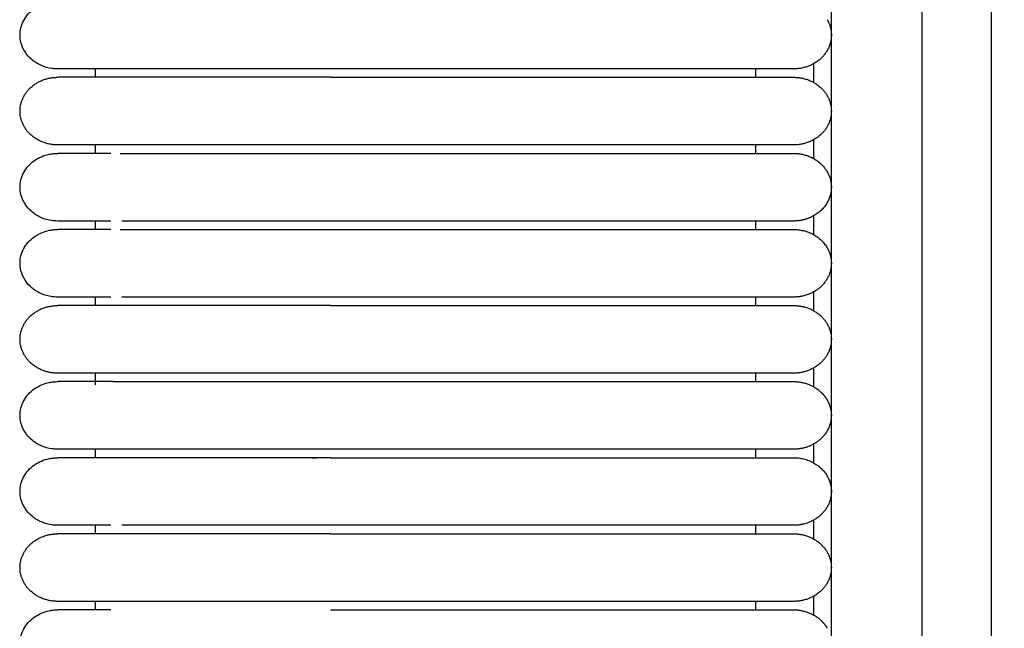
# Model space of a CAD drawing. Header units: millimetres. Extents: x -31695 to -19845, y -5614 to 7253.
# Tile 248 of 256: x -28383 to -28324, y 4823 to 4860. Entities that reach past the tile are written whole.
import ezdxf

# ---------------------------------------------------------------- set-up
doc = ezdxf.new("R2010")
doc.units = ezdxf.units.MM
doc.layers.add('2d', color=7, linetype='Continuous', true_color=0x000000)

msp = doc.modelspace()

# ---------------------------------------------------------------- linework, layer by layer
at = {"layer": '2d', "linetype": 'Continuous', "lineweight": -3}
msp.add_lwpolyline([(-28334.026, 4598.27), (-28334.026, 5374.719)], dxfattribs=at)
for points, knots in [([(-28327.843, 4580.414), (-28327.938, 4581.874), (-28328.016, 4583.335), (-28328.083, 4584.797), (-28328.155, 4586.378), (-28328.214, 4587.961), (-28328.264, 4589.544), (-28328.317, 4591.246), (-28328.359, 4592.949), (-28328.394, 4594.652), (-28328.431, 4596.505), (-28328.46, 4598.358), (-28328.483, 4600.211), (-28328.507, 4602.186), (-28328.524, 4604.161), (-28328.537, 4606.136), (-28328.55, 4608.199), (-28328.559, 4610.262), (-28328.565, 4612.325), (-28328.571, 4614.504), (-28328.574, 4616.683), (-28328.575, 4618.862), (-28328.578, 4622.137), (-28328.578, 4625.411), (-28328.578, 4628.686), (-28328.577, 4639.331), (-28328.577, 4649.975), (-28328.577, 4660.62), (-28328.577, 4672.699), (-28328.577, 4684.778), (-28328.577, 4696.856), (-28328.577, 4710.296), (-28328.577, 4723.735), (-28328.577, 4737.175), (-28328.577, 4751.989), (-28328.577, 4766.804), (-28328.577, 4781.619), (-28328.577, 4813.556), (-28328.577, 4845.491), (-28328.577, 4877.427), (-28328.577, 4910.929), (-28328.577, 4944.432), (-28328.577, 4977.935), (-28328.577, 5011.437), (-28328.577, 5044.939), (-28328.577, 5078.441), (-28328.577, 5094.409), (-28328.577, 5110.377), (-28328.577, 5126.346), (-28328.577, 5142.314), (-28328.577, 5158.284), (-28328.577, 5174.252), (-28328.577, 5181.659), (-28328.577, 5189.066), (-28328.577, 5196.473), (-28328.577, 5203.88), (-28328.577, 5211.288), (-28328.577, 5218.695), (-28328.577, 5224.095), (-28328.577, 5229.495), (-28328.577, 5234.895)], [0, 0, 0, 0, 4.32571, 4.32571, 4.32571, 9.006348, 9.006348, 9.006348, 14.041632, 14.041632, 14.041632, 19.519096, 19.519096, 19.519096, 25.35732, 25.35732, 25.35732, 31.454857, 31.454857, 31.454857, 37.895938, 37.895938, 37.895938, 47.575429, 47.575429, 47.575429, 79.038556, 79.038556, 79.038556, 114.740207, 114.740207, 114.740207, 154.464201, 154.464201, 154.464201, 198.253062, 198.253062, 198.253062, 292.648844, 292.648844, 292.648844, 391.674129, 391.674129, 391.674129, 490.698643, 490.698643, 490.698643, 537.896832, 537.896832, 537.896832, 585.096367, 585.096367, 585.096367, 606.990068, 606.990068, 606.990068, 628.884072, 628.884072, 628.884072, 644.845046, 644.845046, 644.845046, 644.845046]), ([(-28323.638, 4580.596), (-28323.732, 4582.035), (-28323.81, 4583.484), (-28323.877, 4584.924), (-28323.949, 4586.492), (-28324.008, 4588.061), (-28324.058, 4589.629), (-28324.112, 4591.321), (-28324.155, 4593.014), (-28324.19, 4594.706), (-28324.229, 4596.551), (-28324.258, 4598.396), (-28324.282, 4600.241), (-28324.307, 4602.211), (-28324.325, 4604.181), (-28324.339, 4606.15), (-28324.353, 4608.21), (-28324.363, 4610.269), (-28324.369, 4612.329), (-28324.376, 4614.506), (-28324.38, 4616.683), (-28324.383, 4618.86), (-28324.385, 4621.379), (-28324.387, 4623.899), (-28324.387, 4626.418), (-28324.388, 4627.173), (-28324.388, 4627.928), (-28324.388, 4628.683), (-28324.392, 4639.328), (-28324.394, 4649.973), (-28324.397, 4660.618), (-28324.4, 4672.697), (-28324.402, 4684.776), (-28324.403, 4696.855), (-28324.405, 4710.294), (-28324.407, 4723.734), (-28324.408, 4737.174), (-28324.409, 4751.989), (-28324.411, 4766.803), (-28324.411, 4781.618), (-28324.413, 4813.555), (-28324.414, 4845.491), (-28324.414, 4877.427), (-28324.415, 4910.93), (-28324.415, 4944.432), (-28324.415, 4977.935), (-28324.415, 5011.437), (-28324.415, 5044.939), (-28324.414, 5078.441), (-28324.414, 5094.41), (-28324.414, 5110.378), (-28324.413, 5126.346), (-28324.413, 5142.315), (-28324.412, 5158.284), (-28324.411, 5174.252), (-28324.411, 5181.659), (-28324.41, 5189.067), (-28324.41, 5196.474), (-28324.409, 5202.878), (-28324.409, 5209.282), (-28324.408, 5215.686)], [0, 0, 0, 0, 4.271346, 4.271346, 4.271346, 8.910793, 8.910793, 8.910793, 13.915218, 13.915218, 13.915218, 19.369775, 19.369775, 19.369775, 25.191998, 25.191998, 25.191998, 31.279337, 31.279337, 31.279337, 37.714779, 37.714779, 37.714779, 45.161136, 45.161136, 45.161136, 47.392834, 47.392834, 47.392834, 78.857016, 78.857016, 78.857016, 114.55941, 114.55941, 114.55941, 154.283912, 154.283912, 154.283912, 198.073133, 198.073133, 198.073133, 292.469323, 292.469323, 292.469323, 391.494727, 391.494727, 391.494727, 490.51936, 490.51936, 490.51936, 537.717708, 537.717708, 537.717708, 584.917492, 584.917492, 584.917492, 606.811354, 606.811354, 606.811354, 625.740521, 625.740521, 625.740521, 625.740521]), ([(-28380.493, 4856.579), (-28380.682, 4856.585), (-28380.757, 4856.592), (-28380.831, 4856.602), (-28381.055, 4856.632), (-28381.273, 4856.692), (-28381.477, 4856.78), (-28381.68, 4856.868), (-28381.87, 4856.983), (-28382.035, 4857.121), (-28382.366, 4857.396), (-28382.603, 4857.763), (-28382.703, 4858.157), (-28382.779, 4858.453), (-28382.778, 4858.765), (-28382.703, 4859.061), (-28382.627, 4859.357), (-28382.477, 4859.637), (-28382.265, 4859.875), (-28382.054, 4860.112), (-28381.782, 4860.306), (-28381.476, 4860.438), (-28381.324, 4860.504), (-28381.163, 4860.554), (-28380.997, 4860.588), (-28380.915, 4860.605), (-28380.831, 4860.618), (-28380.705, 4860.631), (-28380.662, 4860.634), (-28380.588, 4860.637), (-28380.525, 4860.638), (-28380.493, 4860.639)], [23.44555, 23.44555, 23.44555, 23.44555, 23.445752, 23.445752, 23.445752, 24.046207, 24.046207, 24.046207, 24.647027, 24.647027, 24.647027, 25.86133, 25.86133, 25.86133, 26.766902, 26.766902, 26.766902, 27.671821, 27.671821, 27.671821, 28.5771, 28.5771, 28.5771, 29.026846, 29.026846, 29.026846, 29.266289, 29.266289, 29.386002, 29.386002, 29.475728, 29.475728, 29.475728, 29.475728]), ([(-28377.299, 4856.579), (-28378.073, 4856.579), (-28378.709, 4856.579), (-28379.203, 4856.579), (-28379.623, 4856.579), (-28379.939, 4856.579), (-28380.152, 4856.579), (-28380.366, 4856.579), (-28380.478, 4856.579), (-28380.493, 4856.579)], [0, 0, 0, 0, 8.585639, 8.585639, 8.585639, 15.831644, 15.831644, 15.831644, 22.972454, 22.972454, 22.972454, 22.972454]), ([(-28380.493, 4847.444), (-28380.682, 4847.45), (-28380.757, 4847.457), (-28380.831, 4847.467), (-28381.055, 4847.497), (-28381.273, 4847.558), (-28381.477, 4847.645), (-28381.68, 4847.733), (-28381.87, 4847.848), (-28382.035, 4847.986), (-28382.366, 4848.262), (-28382.603, 4848.628), (-28382.703, 4849.022), (-28382.779, 4849.318), (-28382.778, 4849.63), (-28382.703, 4849.926), (-28382.627, 4850.222), (-28382.477, 4850.503), (-28382.265, 4850.74), (-28382.054, 4850.977), (-28381.782, 4851.172), (-28381.476, 4851.303), (-28381.324, 4851.369), (-28381.163, 4851.42), (-28380.997, 4851.453), (-28380.915, 4851.47), (-28380.831, 4851.483), (-28380.705, 4851.496), (-28380.662, 4851.499), (-28380.588, 4851.502), (-28380.525, 4851.504), (-28380.493, 4851.504)], [23.445517, 23.445517, 23.445517, 23.445517, 23.445741, 23.445741, 23.445741, 24.046197, 24.046197, 24.046197, 24.647018, 24.647018, 24.647018, 25.861324, 25.861324, 25.861324, 26.766897, 26.766897, 26.766897, 27.671818, 27.671818, 27.671818, 28.577099, 28.577099, 28.577099, 29.026845, 29.026845, 29.026845, 29.266288, 29.266288, 29.386002, 29.386002, 29.475728, 29.475728, 29.475728, 29.475728]), ([(-28377.298, 4851.504), (-28378.075, 4851.504), (-28378.711, 4851.504), (-28379.203, 4851.504), (-28379.623, 4851.504), (-28379.938, 4851.504), (-28380.152, 4851.504), (-28380.366, 4851.504), (-28380.477, 4851.504), (-28380.493, 4851.504)], [0, 0, 0, 0, 8.649968, 8.649968, 8.649968, 15.950267, 15.950267, 15.950267, 23.144583, 23.144583, 23.144583, 23.144583]), ([(-28377.299, 4847.444), (-28378.073, 4847.444), (-28378.709, 4847.444), (-28379.203, 4847.444), (-28379.623, 4847.444), (-28379.939, 4847.444), (-28380.152, 4847.444), (-28380.366, 4847.444), (-28380.478, 4847.444), (-28380.493, 4847.444)], [0, 0, 0, 0, 8.58564, 8.58564, 8.58564, 15.831646, 15.831646, 15.831646, 22.972458, 22.972458, 22.972458, 22.972458]), ([(-28364.104, 4847.444), (-28364.331, 4847.444), (-28364.562, 4847.444), (-28364.789, 4847.444), (-28365.017, 4847.444), (-28365.245, 4847.444), (-28365.473, 4847.444), (-28365.701, 4847.444), (-28365.928, 4847.444), (-28366.155, 4847.444), (-28366.381, 4847.444), (-28366.607, 4847.444), (-28366.832, 4847.444), (-28367.058, 4847.444), (-28367.282, 4847.444), (-28367.504, 4847.444), (-28367.727, 4847.444), (-28367.949, 4847.444), (-28368.168, 4847.444), (-28368.196, 4847.444), (-28368.223, 4847.444), (-28368.333, 4847.444), (-28368.388, 4847.444), (-28368.442, 4847.444), (-28368.497, 4847.444), (-28368.606, 4847.444), (-28368.715, 4847.444), (-28368.823, 4847.444), (-28369.039, 4847.444), (-28369.254, 4847.444), (-28369.466, 4847.444), (-28369.679, 4847.444), (-28369.888, 4847.444), (-28370.094, 4847.444), (-28370.299, 4847.444), (-28370.502, 4847.444), (-28370.701, 4847.444), (-28370.899, 4847.444), (-28371.094, 4847.444), (-28371.286, 4847.444), (-28371.477, 4847.444), (-28371.664, 4847.444), (-28371.848, 4847.444), (-28372.031, 4847.444), (-28372.211, 4847.444), (-28372.386, 4847.444), (-28372.562, 4847.444), (-28372.733, 4847.444), (-28372.901, 4847.444), (-28373.068, 4847.444), (-28373.231, 4847.444), (-28373.389, 4847.444), (-28373.547, 4847.444), (-28373.701, 4847.444), (-28373.905, 4847.444), (-28373.922, 4847.444), (-28373.94, 4847.444), (-28374.062, 4847.444), (-28374.096, 4847.444), (-28374.131, 4847.444), (-28374.268, 4847.444), (-28374.302, 4847.444), (-28374.336, 4847.444), (-28374.47, 4847.444), (-28374.504, 4847.444), (-28374.537, 4847.444), (-28374.668, 4847.444), (-28374.734, 4847.444), (-28374.798, 4847.444), (-28374.862, 4847.444), (-28374.926, 4847.444), (-28374.989, 4847.444), (-28375.052, 4847.444), (-28375.114, 4847.444), (-28375.176, 4847.444), (-28375.236, 4847.444), (-28375.297, 4847.444), (-28375.357, 4847.444), (-28375.416, 4847.444), (-28375.446, 4847.444), (-28375.475, 4847.444), (-28375.591, 4847.444), (-28375.648, 4847.444), (-28375.704, 4847.444), (-28376.645, 4847.444)], [0, 0, 0, 0, 0.688874, 0.688874, 0.688874, 1.379115, 1.379115, 1.379115, 2.070614, 2.070614, 2.070614, 2.763252, 2.763252, 2.763252, 3.45691, 3.45691, 3.45691, 4.151484, 4.151484, 4.151484, 4.325243, 4.325243, 4.325243, 4.499054, 4.499054, 4.499054, 4.846838, 4.846838, 4.846838, 5.543069, 5.543069, 5.543069, 6.238291, 6.238291, 6.238291, 6.927079, 6.927079, 6.927079, 7.609792, 7.609792, 7.609792, 8.286498, 8.286498, 8.286498, 8.957118, 8.957118, 8.957118, 9.621514, 9.621514, 9.621514, 10.279449, 10.279449, 10.279449, 11.006992, 11.006992, 11.006992, 11.23687, 11.23687, 11.23687, 11.54523, 11.54523, 11.54523, 11.855658, 11.855658, 11.855658, 12.168099, 12.168099, 12.168099, 12.482506, 12.482506, 12.482506, 12.798833, 12.798833, 12.798833, 13.117033, 13.117033, 13.117033, 13.437075, 13.437075, 13.437075, 13.758927, 13.758927, 13.758927, 14.082567, 14.082567, 14.082567, 14.082567]), ([(-28380.493, 4842.877), (-28380.682, 4842.883), (-28380.757, 4842.89), (-28380.831, 4842.9), (-28381.055, 4842.93), (-28381.273, 4842.99), (-28381.477, 4843.078), (-28381.68, 4843.166), (-28381.87, 4843.281), (-28382.035, 4843.419), (-28382.366, 4843.694), (-28382.603, 4844.06), (-28382.703, 4844.455), (-28382.779, 4844.751), (-28382.778, 4845.063), (-28382.703, 4845.359), (-28382.627, 4845.655), (-28382.477, 4845.935), (-28382.265, 4846.173), (-28382.054, 4846.41), (-28381.782, 4846.604), (-28381.476, 4846.736), (-28381.324, 4846.802), (-28381.163, 4846.852), (-28380.997, 4846.886), (-28380.915, 4846.903), (-28380.831, 4846.916), (-28380.705, 4846.928), (-28380.662, 4846.932), (-28380.588, 4846.935), (-28380.525, 4846.936), (-28380.493, 4846.937)], [23.445666, 23.445666, 23.445666, 23.445666, 23.445791, 23.445791, 23.445791, 24.046242, 24.046242, 24.046242, 24.647058, 24.647058, 24.647058, 25.861354, 25.861354, 25.861354, 26.766919, 26.766919, 26.766919, 27.671833, 27.671833, 27.671833, 28.577106, 28.577106, 28.577106, 29.026849, 29.026849, 29.026849, 29.26629, 29.26629, 29.386003, 29.386003, 29.475728, 29.475728, 29.475728, 29.475728]), ([(-28377.298, 4846.937), (-28378.075, 4846.937), (-28378.711, 4846.937), (-28379.203, 4846.937), (-28379.623, 4846.937), (-28379.938, 4846.937), (-28380.152, 4846.937), (-28380.366, 4846.937), (-28380.477, 4846.937), (-28380.493, 4846.937)], [0, 0, 0, 0, 8.649968, 8.649968, 8.649968, 15.950267, 15.950267, 15.950267, 23.144583, 23.144583, 23.144583, 23.144583]), ([(-28377.299, 4842.877), (-28378.073, 4842.877), (-28378.709, 4842.877), (-28379.203, 4842.877), (-28379.623, 4842.877), (-28379.939, 4842.877), (-28380.152, 4842.877), (-28380.366, 4842.877), (-28380.478, 4842.877), (-28380.493, 4842.877)], [0, 0, 0, 0, 8.585641, 8.585641, 8.585641, 15.831647, 15.831647, 15.831647, 22.972459, 22.972459, 22.972459, 22.972459]), ([(-28364.104, 4842.877), (-28364.331, 4842.877), (-28364.562, 4842.877), (-28364.789, 4842.877), (-28365.017, 4842.877), (-28365.245, 4842.877), (-28365.473, 4842.877), (-28365.701, 4842.877), (-28365.928, 4842.877), (-28366.155, 4842.877), (-28366.381, 4842.877), (-28366.607, 4842.877), (-28366.832, 4842.877), (-28367.058, 4842.877), (-28367.282, 4842.877), (-28367.504, 4842.877), (-28367.727, 4842.877), (-28367.949, 4842.877), (-28368.168, 4842.877), (-28368.196, 4842.877), (-28368.223, 4842.877), (-28368.333, 4842.877), (-28368.388, 4842.877), (-28368.442, 4842.877), (-28368.497, 4842.877), (-28368.606, 4842.877), (-28368.715, 4842.877), (-28368.823, 4842.877), (-28369.039, 4842.877), (-28369.254, 4842.877), (-28369.466, 4842.877), (-28369.679, 4842.877), (-28369.888, 4842.877), (-28370.094, 4842.877), (-28370.299, 4842.877), (-28370.502, 4842.877), (-28370.701, 4842.877), (-28370.899, 4842.877), (-28371.094, 4842.877), (-28371.286, 4842.877), (-28371.477, 4842.877), (-28371.664, 4842.877), (-28371.848, 4842.877), (-28372.031, 4842.877), (-28372.211, 4842.877), (-28372.386, 4842.877), (-28372.562, 4842.877), (-28372.733, 4842.877), (-28372.901, 4842.877), (-28373.067, 4842.877), (-28373.23, 4842.877), (-28373.389, 4842.877), (-28373.547, 4842.877), (-28373.701, 4842.877), (-28373.905, 4842.877), (-28373.922, 4842.877), (-28373.94, 4842.877), (-28374.062, 4842.877), (-28374.096, 4842.877), (-28374.131, 4842.877), (-28374.268, 4842.877), (-28374.302, 4842.877), (-28374.336, 4842.877), (-28374.47, 4842.877), (-28374.504, 4842.877), (-28374.537, 4842.877), (-28374.668, 4842.877), (-28374.734, 4842.877), (-28374.799, 4842.877), (-28374.862, 4842.877), (-28374.926, 4842.877), (-28374.989, 4842.877), (-28375.052, 4842.877), (-28375.114, 4842.877), (-28375.176, 4842.877), (-28375.236, 4842.877), (-28375.297, 4842.877), (-28375.357, 4842.877), (-28375.416, 4842.877), (-28375.446, 4842.877), (-28375.475, 4842.877), (-28375.591, 4842.877), (-28375.648, 4842.877), (-28375.704, 4842.877), (-28376.645, 4842.877)], [0, 0, 0, 0, 0.688874, 0.688874, 0.688874, 1.379115, 1.379115, 1.379115, 2.070614, 2.070614, 2.070614, 2.763252, 2.763252, 2.763252, 3.45691, 3.45691, 3.45691, 4.151484, 4.151484, 4.151484, 4.325243, 4.325243, 4.325243, 4.499054, 4.499054, 4.499054, 4.846838, 4.846838, 4.846838, 5.543069, 5.543069, 5.543069, 6.238291, 6.238291, 6.238291, 6.927079, 6.927079, 6.927079, 7.609792, 7.609792, 7.609792, 8.286498, 8.286498, 8.286498, 8.957118, 8.957118, 8.957118, 9.621515, 9.621515, 9.621515, 10.27945, 10.27945, 10.27945, 11.006992, 11.006992, 11.006992, 11.23687, 11.23687, 11.23687, 11.54523, 11.54523, 11.54523, 11.855658, 11.855658, 11.855658, 12.168099, 12.168099, 12.168099, 12.482507, 12.482507, 12.482507, 12.798833, 12.798833, 12.798833, 13.117033, 13.117033, 13.117033, 13.437076, 13.437076, 13.437076, 13.758927, 13.758927, 13.758927, 14.082568, 14.082568, 14.082568, 14.082568]), ([(-28380.493, 4833.742), (-28380.682, 4833.748), (-28380.757, 4833.755), (-28380.831, 4833.765), (-28381.055, 4833.795), (-28381.273, 4833.856), (-28381.477, 4833.943), (-28381.68, 4834.031), (-28381.87, 4834.146), (-28382.035, 4834.284), (-28382.366, 4834.56), (-28382.602, 4834.926), (-28382.703, 4835.32), (-28382.779, 4835.616), (-28382.778, 4835.928), (-28382.703, 4836.224), (-28382.627, 4836.52), (-28382.477, 4836.801), (-28382.265, 4837.038), (-28382.054, 4837.275), (-28381.782, 4837.47), (-28381.476, 4837.601), (-28381.324, 4837.667), (-28381.163, 4837.718), (-28380.997, 4837.751), (-28380.915, 4837.768), (-28380.831, 4837.781), (-28380.705, 4837.794), (-28380.662, 4837.797), (-28380.588, 4837.8), (-28380.525, 4837.802), (-28380.493, 4837.802)], [23.444104, 23.444104, 23.444104, 23.444104, 23.445252, 23.445252, 23.445252, 24.045668, 24.045668, 24.045668, 24.646533, 24.646533, 24.646533, 25.860936, 25.860936, 25.860936, 26.766563, 26.766563, 26.766563, 27.671544, 27.671544, 27.671544, 28.576875, 28.576875, 28.576875, 29.026652, 29.026652, 29.026652, 29.266111, 29.266111, 29.385834, 29.385834, 29.475564, 29.475564, 29.475564, 29.475564]), ([(-28377.298, 4837.802), (-28378.075, 4837.802), (-28378.711, 4837.802), (-28379.203, 4837.802), (-28379.623, 4837.802), (-28379.938, 4837.802), (-28380.152, 4837.802), (-28380.366, 4837.802), (-28380.477, 4837.802), (-28380.493, 4837.802)], [0, 0, 0, 0, 8.649967, 8.649967, 8.649967, 15.950266, 15.950266, 15.950266, 23.144582, 23.144582, 23.144582, 23.144582]), ([(-28377.175, 4837.802), (-28377.18, 4837.802), (-28377.185, 4837.802), (-28377.206, 4837.802), (-28377.223, 4837.802), (-28377.238, 4837.802)], [2.497675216, 2.497675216, 2.497675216, 2.497675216, 2.497967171, 2.497967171, 2.498976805, 2.498976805, 2.498976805, 2.498976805]), ([(-28377.175, 4837.802), (-28377.115, 4837.802), (-28377.064, 4837.802), (-28377.01, 4837.802), (-28376.955, 4837.802), (-28376.898, 4837.802), (-28376.746, 4837.802)], [2.256389, 2.256389, 2.256389, 2.256389, 2.844568, 2.844568, 2.844568, 3.431183, 3.431183, 3.431183, 3.431183]), ([(-28377.299, 4833.742), (-28378.073, 4833.742), (-28378.709, 4833.742), (-28379.204, 4833.742), (-28379.623, 4833.742), (-28379.939, 4833.742), (-28380.153, 4833.742), (-28380.366, 4833.742), (-28380.478, 4833.742), (-28380.493, 4833.742)], [0, 0, 0, 0, 8.587773, 8.587773, 8.587773, 15.835579, 15.835579, 15.835579, 22.978165, 22.978165, 22.978165, 22.978165]), ([(-28380.493, 4829.175), (-28380.682, 4829.181), (-28380.757, 4829.188), (-28380.831, 4829.198), (-28381.055, 4829.228), (-28381.273, 4829.288), (-28381.477, 4829.376), (-28381.68, 4829.464), (-28381.87, 4829.579), (-28382.035, 4829.717), (-28382.366, 4829.992), (-28382.602, 4830.358), (-28382.703, 4830.753), (-28382.779, 4831.049), (-28382.778, 4831.361), (-28382.703, 4831.657), (-28382.627, 4831.953), (-28382.477, 4832.233), (-28382.265, 4832.471), (-28382.054, 4832.708), (-28381.782, 4832.902), (-28381.476, 4833.034), (-28381.324, 4833.1), (-28381.163, 4833.15), (-28380.997, 4833.184), (-28380.915, 4833.201), (-28380.831, 4833.214), (-28380.705, 4833.226), (-28380.662, 4833.23), (-28380.588, 4833.233), (-28380.525, 4833.234), (-28380.493, 4833.235)], [22.969496, 22.969496, 22.969496, 22.969496, 23.177543, 23.177543, 23.177543, 23.803038, 23.803038, 23.803038, 24.429001, 24.429001, 24.429001, 25.694129, 25.694129, 25.694129, 26.637583, 26.637583, 26.637583, 27.580365, 27.580365, 27.580365, 28.52351, 28.52351, 28.52351, 28.992074, 28.992074, 28.992074, 29.241536, 29.241536, 29.366259, 29.366259, 29.459737, 29.459737, 29.459737, 29.459737]), ([(-28366.092, 4833.235), (-28372.788, 4833.235), (-28377.189, 4833.235), (-28379.203, 4833.235), (-28379.623, 4833.235), (-28379.938, 4833.235), (-28380.152, 4833.235), (-28380.366, 4833.235), (-28380.477, 4833.235), (-28380.493, 4833.235)], [-26.131293, -26.131293, -26.131293, -26.131293, 8.818765, 8.818765, 8.818765, 16.034048, 16.034048, 16.034048, 23.144582, 23.144582, 23.144582, 23.144582]), ([(-28364.104, 4833.235), (-28364.332, 4833.235), (-28364.996, 4833.235), (-28365.659, 4833.235), (-28366.092, 4833.235)], [1.5131938, 1.5131938, 1.5131938, 1.5131938, 1.5643554, 1.6619678, 1.6619678, 1.6619678, 1.6619678]), ([(-28377.299, 4829.175), (-28378.073, 4829.175), (-28378.709, 4829.175), (-28379.204, 4829.175), (-28379.623, 4829.175), (-28379.939, 4829.175), (-28380.153, 4829.175), (-28380.366, 4829.175), (-28380.478, 4829.175), (-28380.493, 4829.175)], [0, 0, 0, 0, 8.587774, 8.587774, 8.587774, 15.835581, 15.835581, 15.835581, 22.978167, 22.978167, 22.978167, 22.978167]), ([(-28364.997, 4829.175), (-28365.156, 4829.175), (-28365.314, 4829.175), (-28365.473, 4829.175), (-28365.701, 4829.175), (-28365.928, 4829.175), (-28366.155, 4829.175), (-28366.381, 4829.175), (-28366.607, 4829.175), (-28366.832, 4829.175), (-28367.058, 4829.175), (-28367.282, 4829.175), (-28367.504, 4829.175), (-28367.727, 4829.175), (-28367.949, 4829.175), (-28368.168, 4829.175), (-28368.196, 4829.175), (-28368.223, 4829.175), (-28368.333, 4829.175), (-28368.388, 4829.175), (-28368.442, 4829.175), (-28368.497, 4829.175), (-28368.606, 4829.175), (-28368.715, 4829.175), (-28368.823, 4829.175), (-28369.039, 4829.175), (-28369.254, 4829.175), (-28369.466, 4829.175), (-28369.679, 4829.175), (-28369.888, 4829.175), (-28370.094, 4829.175), (-28370.299, 4829.175), (-28370.502, 4829.175), (-28370.701, 4829.175), (-28370.899, 4829.175), (-28371.094, 4829.175), (-28371.286, 4829.175), (-28371.477, 4829.175), (-28371.664, 4829.175), (-28371.848, 4829.175), (-28372.031, 4829.175), (-28372.211, 4829.175), (-28372.386, 4829.175), (-28372.562, 4829.175), (-28372.733, 4829.175), (-28372.901, 4829.175), (-28373.068, 4829.175), (-28373.231, 4829.175), (-28373.389, 4829.175), (-28373.548, 4829.175), (-28373.702, 4829.175), (-28373.905, 4829.175), (-28373.922, 4829.175), (-28373.94, 4829.175), (-28374.062, 4829.175), (-28374.096, 4829.175), (-28374.131, 4829.175), (-28374.268, 4829.175), (-28374.302, 4829.175), (-28374.336, 4829.175), (-28374.47, 4829.175), (-28374.504, 4829.175), (-28374.537, 4829.175), (-28374.668, 4829.175), (-28374.734, 4829.175), (-28374.798, 4829.175), (-28374.862, 4829.175), (-28374.926, 4829.175), (-28374.989, 4829.175), (-28375.052, 4829.175), (-28375.114, 4829.175), (-28375.176, 4829.175), (-28375.236, 4829.175), (-28375.297, 4829.175), (-28375.357, 4829.175), (-28375.416, 4829.175), (-28375.446, 4829.175), (-28375.475, 4829.175), (-28375.591, 4829.175), (-28375.648, 4829.175), (-28375.704, 4829.175), (-28376.645, 4829.175)], [2.547755, 2.547755, 2.547755, 2.547755, 3.032042, 3.032042, 3.032042, 3.729322, 3.729322, 3.729322, 4.427752, 4.427752, 4.427752, 5.127209, 5.127209, 5.127209, 5.827591, 5.827591, 5.827591, 6.002803, 6.002803, 6.002803, 6.178068, 6.178068, 6.178068, 6.528759, 6.528759, 6.528759, 7.230811, 7.230811, 7.230811, 7.931846, 7.931846, 7.931846, 8.626394, 8.626394, 8.626394, 9.314815, 9.314815, 9.314815, 9.997179, 9.997179, 9.997179, 10.673406, 10.673406, 10.673406, 11.343358, 11.343358, 11.343358, 12.006794, 12.006794, 12.006794, 12.74042, 12.74042, 12.74042, 12.97222, 12.97222, 12.97222, 13.283158, 13.283158, 13.283158, 13.596181, 13.596181, 13.596181, 13.911235, 13.911235, 13.911235, 14.228271, 14.228271, 14.228271, 14.547243, 14.547243, 14.547243, 14.868104, 14.868104, 14.868104, 15.190822, 15.190822, 15.190822, 15.515364, 15.515364, 15.515364, 15.841711, 15.841711, 15.841711, 15.841711]), ([(-28364.104, 4829.175), (-28364.332, 4829.175), (-28364.56, 4829.175), (-28364.789, 4829.175), (-28364.858, 4829.175), (-28364.927, 4829.175), (-28364.997, 4829.175)], [1.7577839, 1.7577839, 1.7577839, 1.7577839, 2.3635354, 2.3635354, 2.3635354, 2.5477547, 2.5477547, 2.5477547, 2.5477547]), ([(-28380.493, 4820.04), (-28380.682, 4820.046), (-28380.757, 4820.053), (-28380.831, 4820.063), (-28381.055, 4820.093), (-28381.273, 4820.154), (-28381.477, 4820.241), (-28381.68, 4820.329), (-28381.87, 4820.444), (-28382.035, 4820.582), (-28382.366, 4820.857), (-28382.602, 4821.224), (-28382.703, 4821.618), (-28382.779, 4821.914), (-28382.778, 4822.226), (-28382.703, 4822.522), (-28382.627, 4822.818), (-28382.477, 4823.099), (-28382.265, 4823.336), (-28382.054, 4823.573), (-28381.782, 4823.767), (-28381.476, 4823.899), (-28381.324, 4823.965), (-28381.163, 4824.016), (-28380.997, 4824.049), (-28380.915, 4824.066), (-28380.831, 4824.079), (-28380.705, 4824.092), (-28380.662, 4824.095), (-28380.588, 4824.098), (-28380.525, 4824.099), (-28380.493, 4824.1)], [22.969562, 22.969562, 22.969562, 22.969562, 23.177608, 23.177608, 23.177608, 23.803096, 23.803096, 23.803096, 24.429052, 24.429052, 24.429052, 25.694166, 25.694166, 25.694166, 26.637609, 26.637609, 26.637609, 27.580381, 27.580381, 27.580381, 28.523515, 28.523515, 28.523515, 28.992074, 28.992074, 28.992074, 29.241533, 29.241533, 29.366254, 29.366254, 29.459732, 29.459732, 29.459732, 29.459732]), ([(-28377.298, 4824.1), (-28378.075, 4824.1), (-28378.711, 4824.1), (-28379.203, 4824.1), (-28379.623, 4824.1), (-28379.938, 4824.1), (-28380.152, 4824.1), (-28380.366, 4824.1), (-28380.477, 4824.1), (-28380.493, 4824.1)], [0, 0, 0, 0, 8.649967, 8.649967, 8.649967, 15.950266, 15.950266, 15.950266, 23.144582, 23.144582, 23.144582, 23.144582])]:
    msp.add_open_spline(points, degree=3, knots=knots, dxfattribs=at)
for points, weights, knots in [([(-28334.273, 4859.531), (-28334.026, 4859.096), (-28334.026, 4858.609), (-28334.026, 4857.768), (-28334.69, 4857.174), (-28335.354, 4856.579), (-28336.293, 4856.579)], [0.874965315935, 0.909550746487, 1, 0.853553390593, 0.853553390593, 0.853553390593, 1], [2.290392, 2.290392, 2.290392, 3.313708, 3.313708, 4.970563, 4.970563, 6.627417, 6.627417, 6.627417]), ([(-28380.493, 4852.012), (-28382.76, 4852.012), (-28382.76, 4854.042), (-28382.76, 4856.072), (-28380.493, 4856.072)], [1, 0.707106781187, 1, 0.707106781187, 1], [0, 0, 0, 1.570796, 1.570796, 3.141593, 3.141593, 3.141593]), ([(-28364.104, 4856.072), (-28369.737, 4856.072), (-28373.721, 4856.072), (-28376.385, 4856.072), (-28377.298, 4856.072)], [1, 0.853553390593, 0.853553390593, 0.853553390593, 0.919067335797], [0, 0, 0, 9.941125, 9.941125, 16.590224, 16.590224, 16.590224]), ([(-28336.293, 4856.579), (-28336.293, 4856.579), (-28338.617, 4856.579), (-28340.94, 4856.579), (-28344.226, 4856.579)], [1, 0.853553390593, 0.853553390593, 0.853553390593, 1], [0, 0, 0, 5.79899, 5.79899, 11.59798, 11.59798, 11.59798]), ([(-28344.226, 4856.072), (-28340.94, 4856.072), (-28338.617, 4856.072), (-28336.293, 4856.072), (-28336.293, 4856.072)], [1, 0.853553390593, 0.853553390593, 0.853553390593, 1], [0, 0, 0, 5.79899, 5.79899, 11.59798, 11.59798, 11.59798]), ([(-28336.293, 4856.072), (-28334.026, 4856.072), (-28334.026, 4854.042), (-28334.026, 4852.012), (-28336.293, 4852.012)], [1, 0.707106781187, 1, 0.707106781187, 1], [6.283185, 6.283185, 6.283185, 9.424778, 9.424778, 12.566371, 12.566371, 12.566371]), ([(-28364.104, 4852.012), (-28369.737, 4852.012), (-28373.721, 4852.012), (-28376.385, 4852.012), (-28377.298, 4852.012)], [1, 0.853553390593, 0.853553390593, 0.853553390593, 0.919067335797], [0, 0, 0, 9.941125, 9.941125, 16.590224, 16.590224, 16.590224]), ([(-28336.293, 4852.012), (-28336.293, 4852.012), (-28338.617, 4852.012), (-28340.94, 4852.012), (-28344.226, 4852.012)], [1, 0.853553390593, 0.853553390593, 0.853553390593, 1], [0, 0, 0, 5.79899, 5.79899, 11.59798, 11.59798, 11.59798]), ([(-28344.226, 4851.504), (-28340.94, 4851.504), (-28338.617, 4851.504), (-28336.293, 4851.504), (-28336.293, 4851.504)], [1, 0.853553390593, 0.853553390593, 0.853553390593, 1], [0, 0, 0, 5.79899, 5.79899, 11.59798, 11.59798, 11.59798]), ([(-28336.293, 4851.504), (-28334.026, 4851.504), (-28334.026, 4849.474), (-28334.026, 4848.23), (-28335.264, 4847.666)], [1, 0.707106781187, 1, 0.797556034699, 0.874965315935], [12.566371, 12.566371, 12.566371, 15.707963, 15.707963, 17.879391, 17.879391, 17.879391]), ([(-28336.293, 4847.444), (-28336.293, 4847.444), (-28338.617, 4847.444), (-28340.94, 4847.444), (-28344.226, 4847.444)], [1, 0.853553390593, 0.853553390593, 0.853553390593, 1], [0, 0, 0, 5.79899, 5.79899, 11.59798, 11.59798, 11.59798]), ([(-28344.226, 4846.937), (-28340.94, 4846.937), (-28338.617, 4846.937), (-28336.293, 4846.937), (-28336.293, 4846.937)], [1, 0.853553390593, 0.853553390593, 0.853553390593, 1], [0, 0, 0, 5.79899, 5.79899, 11.59798, 11.59798, 11.59798]), ([(-28334.273, 4845.829), (-28334.026, 4845.394), (-28334.026, 4844.907), (-28334.026, 4844.066), (-28334.69, 4843.472), (-28335.354, 4842.877), (-28336.293, 4842.877)], [0.874965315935, 0.909550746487, 1, 0.853553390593, 0.853553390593, 0.853553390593, 1], [2.290392, 2.290392, 2.290392, 3.313708, 3.313708, 4.970563, 4.970563, 6.627417, 6.627417, 6.627417]), ([(-28336.293, 4842.877), (-28336.293, 4842.877), (-28338.617, 4842.877), (-28340.94, 4842.877), (-28344.226, 4842.877)], [1, 0.853553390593, 0.853553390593, 0.853553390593, 1], [0, 0, 0, 5.79899, 5.79899, 11.59798, 11.59798, 11.59798]), ([(-28380.493, 4838.31), (-28382.76, 4838.31), (-28382.76, 4840.34), (-28382.76, 4842.37), (-28380.493, 4842.37)], [1, 0.707106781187, 1, 0.707106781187, 1], [0, 0, 0, 1.570796, 1.570796, 3.141593, 3.141593, 3.141593]), ([(-28364.104, 4842.37), (-28369.737, 4842.37), (-28373.721, 4842.37), (-28376.385, 4842.37), (-28377.298, 4842.37)], [1, 0.853553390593, 0.853553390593, 0.853553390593, 0.919067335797], [0, 0, 0, 9.941125, 9.941125, 16.590224, 16.590224, 16.590224]), ([(-28344.226, 4842.37), (-28340.94, 4842.37), (-28338.617, 4842.37), (-28336.293, 4842.37), (-28336.293, 4842.37)], [1, 0.853553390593, 0.853553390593, 0.853553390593, 1], [0, 0, 0, 5.79899, 5.79899, 11.59798, 11.59798, 11.59798]), ([(-28336.293, 4842.37), (-28334.026, 4842.37), (-28334.026, 4840.34), (-28334.026, 4838.31), (-28336.293, 4838.31)], [1, 0.707106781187, 1, 0.707106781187, 1], [6.283185, 6.283185, 6.283185, 9.424778, 9.424778, 12.566371, 12.566371, 12.566371]), ([(-28364.104, 4838.31), (-28369.737, 4838.31), (-28373.721, 4838.31), (-28376.385, 4838.31), (-28377.298, 4838.31)], [1, 0.853553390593, 0.853553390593, 0.853553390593, 0.919067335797], [0, 0, 0, 9.941125, 9.941125, 16.590224, 16.590224, 16.590224]), ([(-28336.293, 4838.31), (-28336.293, 4838.31), (-28338.617, 4838.31), (-28340.94, 4838.31), (-28344.226, 4838.31)], [1, 0.853553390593, 0.853553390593, 0.853553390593, 1], [0, 0, 0, 5.79899, 5.79899, 11.59798, 11.59798, 11.59798]), ([(-28344.226, 4837.802), (-28340.94, 4837.802), (-28338.617, 4837.802), (-28336.293, 4837.802), (-28336.293, 4837.802)], [1, 0.853553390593, 0.853553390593, 0.853553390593, 1], [0, 0, 0, 5.79899, 5.79899, 11.59798, 11.59798, 11.59798]), ([(-28336.293, 4837.802), (-28335.354, 4837.802), (-28334.69, 4837.208), (-28334.436, 4836.98), (-28334.273, 4836.694)], [1, 0.853553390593, 0.853553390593, 0.853553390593, 0.874965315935], [0, 0, 0, 1.656854, 1.656854, 2.290392, 2.290392, 2.290392]), ([(-28334.273, 4836.694), (-28334.026, 4836.26), (-28334.026, 4835.772), (-28334.026, 4834.528), (-28335.264, 4833.964)], [0.874965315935, 0.909550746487, 1, 0.797556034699, 0.874965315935], [14.737798, 14.737798, 14.737798, 15.707963, 15.707963, 17.879391, 17.879391, 17.879391]), ([(-28336.293, 4833.742), (-28336.293, 4833.742), (-28338.617, 4833.742), (-28340.94, 4833.742), (-28344.226, 4833.742)], [1, 0.853553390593, 0.853553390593, 0.853553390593, 1], [0, 0, 0, 5.79899, 5.79899, 11.59798, 11.59798, 11.59798]), ([(-28344.226, 4833.235), (-28340.94, 4833.235), (-28338.617, 4833.235), (-28336.293, 4833.235), (-28336.293, 4833.235)], [1, 0.853553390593, 0.853553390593, 0.853553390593, 1], [0, 0, 0, 5.79899, 5.79899, 11.59798, 11.59798, 11.59798]), ([(-28334.273, 4832.126), (-28334.026, 4831.692), (-28334.026, 4831.205), (-28334.026, 4830.364), (-28334.69, 4829.77), (-28335.354, 4829.175), (-28336.293, 4829.175)], [0.874965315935, 0.909550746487, 1, 0.853553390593, 0.853553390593, 0.853553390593, 1], [2.290392, 2.290392, 2.290392, 3.313708, 3.313708, 4.970563, 4.970563, 6.627417, 6.627417, 6.627417]), ([(-28336.293, 4829.175), (-28336.293, 4829.175), (-28338.617, 4829.175), (-28340.94, 4829.175), (-28344.226, 4829.175)], [1, 0.853553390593, 0.853553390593, 0.853553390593, 1], [0, 0, 0, 5.79899, 5.79899, 11.59798, 11.59798, 11.59798]), ([(-28380.493, 4824.608), (-28382.76, 4824.608), (-28382.76, 4826.638), (-28382.76, 4828.667), (-28380.493, 4828.667)], [1, 0.707106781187, 1, 0.707106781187, 1], [0, 0, 0, 1.570796, 1.570796, 3.141593, 3.141593, 3.141593]), ([(-28364.104, 4828.667), (-28369.737, 4828.667), (-28373.721, 4828.667), (-28376.385, 4828.667), (-28377.298, 4828.667)], [1, 0.853553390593, 0.853553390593, 0.853553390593, 0.919067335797], [0, 0, 0, 9.941125, 9.941125, 16.590224, 16.590224, 16.590224]), ([(-28344.226, 4828.667), (-28340.94, 4828.667), (-28338.617, 4828.667), (-28336.293, 4828.667), (-28336.293, 4828.667)], [1, 0.853553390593, 0.853553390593, 0.853553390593, 1], [0, 0, 0, 5.79899, 5.79899, 11.59798, 11.59798, 11.59798]), ([(-28336.293, 4828.667), (-28334.026, 4828.667), (-28334.026, 4826.638), (-28334.026, 4824.608), (-28336.293, 4824.608)], [1, 0.707106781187, 1, 0.707106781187, 1], [6.283185, 6.283185, 6.283185, 9.424778, 9.424778, 12.566371, 12.566371, 12.566371]), ([(-28364.104, 4824.608), (-28369.737, 4824.608), (-28373.721, 4824.608), (-28376.385, 4824.608), (-28377.298, 4824.608)], [1, 0.853553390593, 0.853553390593, 0.853553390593, 0.919067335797], [0, 0, 0, 9.941125, 9.941125, 16.590224, 16.590224, 16.590224]), ([(-28336.293, 4824.608), (-28336.293, 4824.608), (-28338.617, 4824.608), (-28340.94, 4824.608), (-28344.226, 4824.608)], [1, 0.853553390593, 0.853553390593, 0.853553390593, 1], [0, 0, 0, 5.79899, 5.79899, 11.59798, 11.59798, 11.59798]), ([(-28344.226, 4824.1), (-28340.94, 4824.1), (-28338.617, 4824.1), (-28336.293, 4824.1), (-28336.293, 4824.1)], [1, 0.853553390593, 0.853553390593, 0.853553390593, 1], [0, 0, 0, 5.79899, 5.79899, 11.59798, 11.59798, 11.59798]), ([(-28336.293, 4824.1), (-28335.354, 4824.1), (-28334.69, 4823.506), (-28334.436, 4823.278), (-28334.273, 4822.992)], [1, 0.853553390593, 0.853553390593, 0.853553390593, 0.874965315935], [0, 0, 0, 1.656854, 1.656854, 2.290392, 2.290392, 2.290392])]:
    msp.add_rational_spline(points, weights, degree=2, knots=knots, dxfattribs=at)
for points, degree in [([(-28335.08, 4855.757), (-28335.08, 4856.136), (-28335.08, 4856.515), (-28335.08, 4856.894)], 3), ([(-28378.226, 4856.072), (-28378.226, 4856.325), (-28378.226, 4856.579)], 2), ([(-28344.226, 4856.579), (-28360.762, 4856.579), (-28377.299, 4856.579)], 2), ([(-28364.104, 4856.072), (-28354.165, 4856.072), (-28344.226, 4856.072)], 2), ([(-28338.56, 4856.072), (-28338.56, 4856.325), (-28338.56, 4856.579)], 2), ([(-28378.226, 4851.504), (-28378.226, 4851.758), (-28378.226, 4852.012)], 2), ([(-28344.226, 4852.012), (-28354.165, 4852.012), (-28364.104, 4852.012)], 2), ([(-28338.56, 4851.504), (-28338.56, 4851.758), (-28338.56, 4852.012)], 2), ([(-28335.08, 4851.19), (-28335.08, 4851.568), (-28335.08, 4851.947), (-28335.08, 4852.327)], 3), ([(-28376.746, 4851.504), (-28360.486, 4851.504), (-28344.226, 4851.504)], 2), ([(-28378.226, 4846.937), (-28378.226, 4847.191), (-28378.226, 4847.444)], 2), ([(-28344.226, 4847.444), (-28354.165, 4847.444), (-28364.104, 4847.444)], 2), ([(-28338.56, 4846.937), (-28338.56, 4847.191), (-28338.56, 4847.444)], 2), ([(-28335.08, 4846.622), (-28335.08, 4847.001), (-28335.08, 4847.38), (-28335.08, 4847.759)], 3), ([(-28376.746, 4846.937), (-28360.486, 4846.937), (-28344.226, 4846.937)], 2), ([(-28335.08, 4842.055), (-28335.08, 4842.434), (-28335.08, 4842.813), (-28335.08, 4843.192)], 3), ([(-28378.226, 4842.37), (-28378.226, 4842.623), (-28378.226, 4842.877)], 2), ([(-28344.226, 4842.877), (-28354.165, 4842.877), (-28364.104, 4842.877)], 2), ([(-28338.56, 4842.37), (-28338.56, 4842.623), (-28338.56, 4842.877)], 2), ([(-28364.104, 4842.37), (-28354.165, 4842.37), (-28344.226, 4842.37)], 2), ([(-28335.08, 4837.487), (-28335.08, 4837.866), (-28335.08, 4838.246), (-28335.08, 4838.625)], 3), ([(-28378.226, 4837.613), (-28378.226, 4837.961), (-28378.226, 4838.31)], 2), ([(-28378.226, 4837.613), (-28378.226, 4837.961), (-28378.226, 4838.31)], 2), ([(-28377.47, 4837.796), (-28377.525, 4837.8), (-28377.58, 4837.802), (-28377.635, 4837.802)], 3), ([(-28377.238, 4837.802), (-28377.259, 4837.802), (-28377.279, 4837.802), (-28377.298, 4837.802)], 3), ([(-28376.746, 4837.802), (-28360.486, 4837.802), (-28344.226, 4837.802)], 2), ([(-28344.226, 4838.31), (-28354.165, 4838.31), (-28364.104, 4838.31)], 2), ([(-28338.56, 4837.802), (-28338.56, 4838.056), (-28338.56, 4838.31)], 2), ([(-28378.226, 4833.235), (-28378.226, 4833.489), (-28378.226, 4833.742)], 2), ([(-28344.226, 4833.742), (-28360.762, 4833.742), (-28377.299, 4833.742)], 2), ([(-28338.56, 4833.235), (-28338.56, 4833.489), (-28338.56, 4833.742)], 2), ([(-28335.08, 4832.92), (-28335.08, 4833.299), (-28335.08, 4833.678), (-28335.08, 4834.057)], 3), ([(-28365.215, 4833.235), (-28365.129, 4833.235), (-28365.044, 4833.235), (-28364.959, 4833.235)], 3), ([(-28364.104, 4833.235), (-28354.165, 4833.235), (-28344.226, 4833.235)], 2), ([(-28335.08, 4828.353), (-28335.08, 4828.732), (-28335.08, 4829.111), (-28335.08, 4829.49)], 3), ([(-28378.226, 4828.667), (-28378.226, 4828.921), (-28378.226, 4829.175)], 2), ([(-28344.226, 4829.175), (-28354.165, 4829.175), (-28364.104, 4829.175)], 2), ([(-28338.56, 4828.668), (-28338.56, 4828.921), (-28338.56, 4829.175)], 2), ([(-28364.104, 4828.667), (-28354.165, 4828.667), (-28344.226, 4828.667)], 2), ([(-28338.56, 4828.667), (-28338.56, 4828.668), (-28338.56, 4828.668)], 2), ([(-28335.08, 4823.785), (-28335.08, 4824.164), (-28335.08, 4824.543), (-28335.08, 4824.922)], 3), ([(-28378.226, 4824.1), (-28378.226, 4824.354), (-28378.226, 4824.608)], 2), ([(-28344.226, 4824.608), (-28354.165, 4824.608), (-28364.104, 4824.608)], 2), ([(-28338.56, 4824.1), (-28338.56, 4824.354), (-28338.56, 4824.608)], 2), ([(-28364.104, 4824.1), (-28354.165, 4824.1), (-28344.226, 4824.1)], 2)]:
    msp.add_open_spline(points, degree=degree, dxfattribs=at)
for points, weights in [([(-28377.298, 4856.072), (-28380.493, 4856.072), (-28380.493, 4856.072)], [0.919067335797, 0.951503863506, 1]), ([(-28377.298, 4852.012), (-28380.493, 4852.012), (-28380.493, 4852.012)], [0.919067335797, 0.951503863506, 1]), ([(-28335.264, 4847.666), (-28335.749, 4847.444), (-28336.293, 4847.444)], [0.874965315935, 0.909550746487, 1]), ([(-28336.293, 4846.937), (-28334.904, 4846.937), (-28334.273, 4845.829)], [1, 0.797556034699, 0.874965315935]), ([(-28377.298, 4842.37), (-28380.493, 4842.37), (-28380.493, 4842.37)], [0.919067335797, 0.951503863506, 1]), ([(-28377.298, 4838.31), (-28380.493, 4838.31), (-28380.493, 4838.31)], [0.919067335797, 0.951503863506, 1]), ([(-28335.264, 4833.964), (-28335.749, 4833.742), (-28336.293, 4833.742)], [0.874965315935, 0.909550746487, 1]), ([(-28336.293, 4833.235), (-28334.904, 4833.235), (-28334.273, 4832.126)], [1, 0.797556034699, 0.874965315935]), ([(-28377.298, 4828.667), (-28380.493, 4828.667), (-28380.493, 4828.667)], [0.919067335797, 0.951503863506, 1]), ([(-28377.298, 4824.608), (-28380.493, 4824.608), (-28380.493, 4824.608)], [0.919067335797, 0.951503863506, 1])]:
    msp.add_rational_spline(points, weights, degree=2, dxfattribs=at)

doc.saveas('drawing.dxf')
